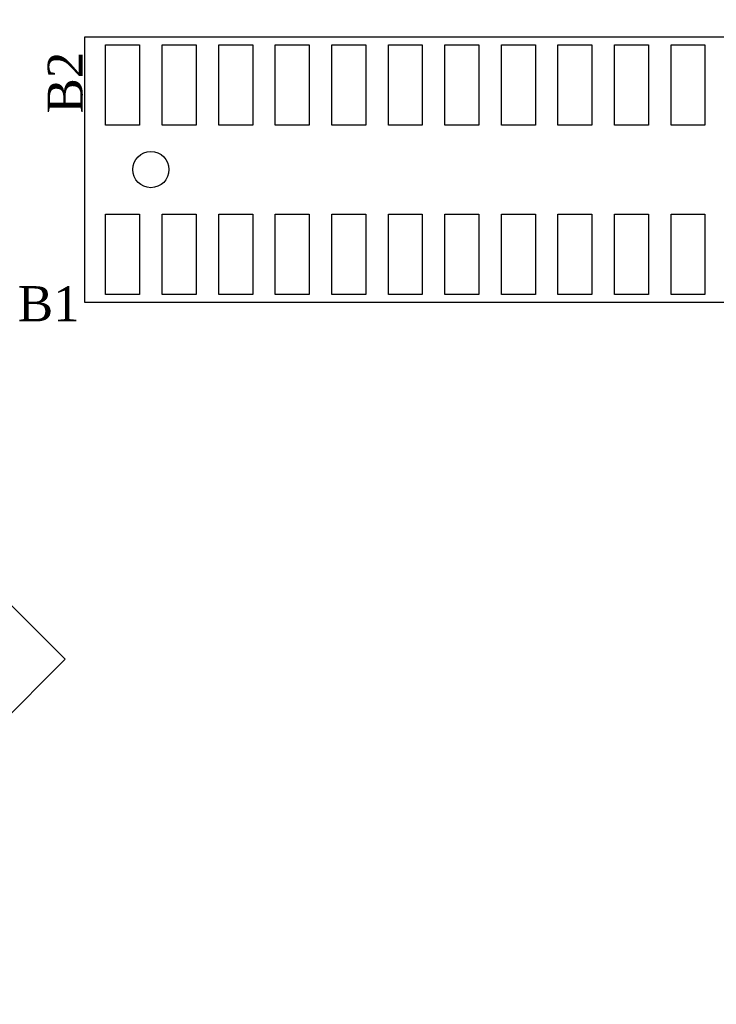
# Model space of a CAD drawing. Header units: millimetres. Extents: x 861 to 1254, y -31 to 249.
# Tile 4 of 49: x 911 to 935, y 123 to 156. Entities that reach past the tile are written whole.
import ezdxf
from ezdxf.enums import TextEntityAlignment as Align

# ---------------------------------------------------------------- set-up
doc = ezdxf.new("R2010")
doc.units = ezdxf.units.MM
doc.header["$LTSCALE"] = 32.67
doc.header["$PDMODE"] = 3
doc.header["$PDSIZE"] = 0.3125
doc.layers.get('0').update_dxf_attribs({"linetype": 'CONTINUOUS'})
doc.layers.get('Defpoints').update_dxf_attribs({"linetype": 'CONTINUOUS'})
doc.layers.add('PACKAGE_GEOMETRY_SILKSCREEN_TOP', color=7, linetype='CONTINUOUS')
doc.layers.add('PIN_TOP', color=10, linetype='CONTINUOUS')
doc.layers.add('尺寸標柱線', color=3, linetype='CONTINUOUS', lineweight=15)
doc.styles.get("Standard").update_dxf_attribs({"font": 'times.ttf', "width": 0.8})
doc.dimstyles.new('ISO-25(2)', dxfattribs={"dimtxt": 3, "dimasz": 2.5, "dimexe": 1, "dimexo": 1, "dimgap": 1, "dimtad": 1, "dimlfac": 0.666667, "dimdsep": 46, "dimtxsty": 'Standard', "dimcen": 2.5, "dimclrd": 3, "dimclre": 3, "dimclrt": 2, "dimadec": 0, "dimazin": 2, "dimtfac": 1, "dimtmove": 0, "dimatfit": 3, "dimfxl": 0, "dimarcsym": 0})

# ---------------------------------------------------------------- blocks, each defined once
blk = doc.blocks.new('*D247')
at = {"layer": 'Defpoints', "color": 0}
for p in [(948.393, 182.277), (948.393, 171.59), (885.909, 94.342)]:
    blk.add_point(p, dxfattribs=at)
at = {"layer": '尺寸標柱線', "color": 3, "lineweight": -2}
blk.add_line((948.393, 172.59), (948.393, 191.058), dxfattribs=at)
at = {"layer": '尺寸標柱線', "color": 2, "insert": (945.863, 187.168), "char_height": 3, "attachment_point": 5, "rotation": 90}
blk.add_mtext('41.66', dxfattribs=at)
blk = doc.blocks.new('*D248')
at = {"layer": 'Defpoints', "color": 0}
for p in [(972.789, 182.318), (972.789, 150.847), (885.909, 94.342)]:
    blk.add_point(p, dxfattribs=at)
at = {"layer": '尺寸標柱線', "color": 3, "lineweight": -2}
blk.add_line((972.789, 151.847), (972.789, 190.975), dxfattribs=at)
at = {"layer": '尺寸標柱線', "color": 2, "insert": (970.259, 187.147), "char_height": 3, "attachment_point": 5, "rotation": 90}
blk.add_mtext('57.92', dxfattribs=at)
blk = doc.blocks.new('*D249')
at = {"layer": 'Defpoints', "color": 0}
for p in [(981.159, 184.186), (981.159, 171.59), (885.909, 94.342)]:
    blk.add_point(p, dxfattribs=at)
at = {"layer": '尺寸標柱線', "color": 3, "lineweight": -2}
blk.add_line((981.159, 172.59), (981.159, 191.002), dxfattribs=at)
at = {"layer": '尺寸標柱線', "color": 2, "insert": (978.629, 188.094), "char_height": 3, "attachment_point": 5, "rotation": 90}
blk.add_mtext('63.5', dxfattribs=at)
blk = doc.blocks.new('*D250')
at = {"layer": 'Defpoints', "color": 0}
for p in [(1015.449, 182.389), (1015.449, 171.59), (885.909, 94.342)]:
    blk.add_point(p, dxfattribs=at)
at = {"layer": '尺寸標柱線', "color": 3, "lineweight": -2}
blk.add_line((1015.449, 172.59), (1015.449, 191.011), dxfattribs=at)
at = {"layer": '尺寸標柱線', "color": 2, "insert": (1012.919, 187.2), "char_height": 3, "attachment_point": 5, "rotation": 90}
blk.add_mtext('86.36', dxfattribs=at)
blk = doc.blocks.new('*D251')
at = {"layer": 'Defpoints', "color": 0}
for p in [(1026.879, 182.233), (1026.879, 169.219), (885.909, 94.342)]:
    blk.add_point(p, dxfattribs=at)
at = {"layer": '尺寸標柱線', "color": 3, "lineweight": -2}
blk.add_line((1026.879, 170.219), (1026.879, 190.862), dxfattribs=at)
at = {"layer": '尺寸標柱線', "color": 2, "insert": (1024.349, 187.048), "char_height": 3, "attachment_point": 5, "rotation": 90}
blk.add_mtext('93.98', dxfattribs=at)
blk = doc.blocks.new('*D252')
at = {"layer": 'Defpoints', "color": 0}
for p in [(987.575, 182.283), (981.369, 139.507), (885.909, 94.342)]:
    blk.add_point(p, dxfattribs=at)
at = {"layer": '尺寸標柱線', "color": 3, "lineweight": -2}
for p, q in [((987.575, 177.283), (987.575, 190.982)), ((981.369, 172.283), (987.575, 177.283)), ((981.369, 140.507), (981.369, 172.283))]:
    blk.add_line(p, q, dxfattribs=at)
at = {"layer": '尺寸標柱線', "color": 2, "insert": (985.044, 187.133), "char_height": 3, "attachment_point": 5, "rotation": 90}
blk.add_mtext('63.64', dxfattribs=at)
blk = doc.blocks.new('*D255')
at = {"layer": 'Defpoints', "color": 0}
for p in [(1025.832, 168.171), (1046.741, 164.566), (885.909, 94.342)]:
    blk.add_point(p, dxfattribs=at)
at = {"layer": '尺寸標柱線', "color": 3, "lineweight": -2}
for p, q in [((1026.832, 168.171), (1036.741, 168.171)), ((1036.741, 168.171), (1041.741, 164.566)), ((1041.741, 164.566), (1055.512, 164.566))]:
    blk.add_line(p, q, dxfattribs=at)
at = {"layer": '尺寸標柱線', "color": 2, "insert": (1051.627, 167.097), "char_height": 3, "attachment_point": 5}
blk.add_mtext('49.22', dxfattribs=at)
blk = doc.blocks.new('*D256')
at = {"layer": 'Defpoints', "color": 0}
for p in [(1014.402, 170.542), (1048.716, 170.542), (885.909, 94.342)]:
    blk.add_point(p, dxfattribs=at)
at = {"layer": '尺寸標柱線', "color": 3, "lineweight": -2}
blk.add_line((1015.402, 170.542), (1055.544, 170.542), dxfattribs=at)
at = {"layer": '尺寸標柱線', "color": 2, "insert": (1052.63, 173.072), "char_height": 3, "attachment_point": 5}
blk.add_mtext('50.8', dxfattribs=at)
blk = doc.blocks.new('*D257')
at = {"layer": 'Defpoints', "color": 0}
for p in [(972.789, 150.847), (1046.724, 150.847), (885.909, 94.342)]:
    blk.add_point(p, dxfattribs=at)
at = {"layer": '尺寸標柱線', "color": 3, "lineweight": -2}
blk.add_line((973.789, 150.847), (1055.396, 150.847), dxfattribs=at)
at = {"layer": '尺寸標柱線', "color": 2, "insert": (1051.56, 153.377), "char_height": 3, "attachment_point": 5}
blk.add_mtext('37.67', dxfattribs=at)
blk = doc.blocks.new('*D258')
at = {"layer": 'Defpoints', "color": 0}
for p in [(981.849, 139.987), (1046.797, 139.987), (885.909, 94.342)]:
    blk.add_point(p, dxfattribs=at)
at = {"layer": '尺寸標柱線', "color": 3, "lineweight": -2}
blk.add_line((982.849, 139.987), (1055.333, 139.987), dxfattribs=at)
at = {"layer": '尺寸標柱線', "color": 2, "insert": (1051.565, 142.517), "char_height": 3, "attachment_point": 5}
blk.add_mtext('30.43', dxfattribs=at)

msp = doc.modelspace()

# ---------------------------------------------------------------- linework, layer by layer
at = {"layer": 'PACKAGE_GEOMETRY_SILKSCREEN_TOP'}
for points in [[(913.397, 146.384), (975.032, 146.384), (975.032, 155.31), (913.397, 155.31)], [(910.464, 136.633), (912.75, 134.347), (910.464, 132.061)]]:
    msp.add_lwpolyline(points, close=True, dxfattribs=at)
at = {"layer": 'PIN_TOP'}
for points in [[(914.115, 152.347), (914.115, 155.052), (915.258, 155.052), (915.258, 152.347)], [(916.02, 152.347), (916.02, 155.052), (917.163, 155.052), (917.163, 152.347)], [(917.925, 152.347), (917.925, 155.052), (919.068, 155.052), (919.068, 152.347)], [(919.83, 152.347), (919.83, 155.052), (920.973, 155.052), (920.973, 152.347)], [(921.735, 152.347), (921.735, 155.052), (922.878, 155.052), (922.878, 152.347)], [(923.64, 152.347), (923.64, 155.052), (924.783, 155.052), (924.783, 152.347)], [(925.545, 152.347), (925.545, 155.052), (926.688, 155.052), (926.688, 152.347)], [(927.45, 152.347), (927.45, 155.052), (928.593, 155.052), (928.593, 152.347)], [(929.355, 152.347), (929.355, 155.052), (930.498, 155.052), (930.498, 152.347)], [(931.26, 152.347), (931.26, 155.052), (932.403, 155.052), (932.403, 152.347)], [(933.165, 152.347), (933.165, 155.052), (934.308, 155.052), (934.308, 152.347)], [(914.115, 146.641), (914.115, 149.347), (915.258, 149.347), (915.258, 146.641)], [(916.02, 146.641), (916.02, 149.347), (917.163, 149.347), (917.163, 146.641)], [(917.925, 146.641), (917.925, 149.347), (919.068, 149.347), (919.068, 146.641)], [(919.83, 146.641), (919.83, 149.347), (920.973, 149.347), (920.973, 146.641)], [(921.735, 146.641), (921.735, 149.347), (922.878, 149.347), (922.878, 146.641)], [(923.64, 146.641), (923.64, 149.347), (924.783, 149.347), (924.783, 146.641)], [(925.545, 146.641), (925.545, 149.347), (926.688, 149.347), (926.688, 146.641)], [(927.45, 146.641), (927.45, 149.347), (928.593, 149.347), (928.593, 146.641)], [(929.355, 146.641), (929.355, 149.347), (930.498, 149.347), (930.498, 146.641)], [(931.26, 146.641), (931.26, 149.347), (932.403, 149.347), (932.403, 146.641)], [(933.165, 146.641), (933.165, 149.347), (934.308, 149.347), (934.308, 146.641)]]:
    msp.add_lwpolyline(points, close=True, dxfattribs=at)
msp.add_circle((915.639, 150.847), 0.61, dxfattribs=at)

# ---------------------------------------------------------------- texts
msp.add_text('B2', height=1.1811, rotation=90).set_placement((913.341, 153.778), align=Align.CENTER)
msp.add_text('B1', height=1.1811).set_placement((912.198, 145.739), align=Align.CENTER)

# ---------------------------------------------------------------- dimensions: what is measured, and where the dimension line sits
at = {"layer": '尺寸標柱線'}
for feature_location, offset, dtype, picture, middle in [((1015.449, 171.59), (0, 10.799), 1, '*D250', (1012.919, 187.2)), ((948.393, 171.59), (0, 10.687), 1, '*D247', (945.863, 187.168)), ((972.789, 150.847), (0, 31.471), 1, '*D248', (970.259, 187.147)), ((981.369, 139.507), (6.205, 42.776), 1, '*D252', (985.044, 187.133)), ((1026.879, 169.219), (0, 13.014), 1, '*D251', (1024.349, 187.048)), ((981.159, 171.59), (0, 12.596), 1, '*D249', (978.629, 188.094)), ((1014.402, 170.542), (34.315, 0), 0, '*D256', (1052.63, 173.072)), ((1025.832, 168.171), (20.909, -3.605), 0, '*D255', (1051.627, 167.097)), ((972.789, 150.847), (73.935, 0), 0, '*D257', (1051.56, 153.377)), ((981.849, 139.987), (64.948, 0), 0, '*D258', (1051.565, 142.517))]:
    dim = msp.add_ordinate_dim(feature_location=feature_location, offset=offset, dtype=dtype, origin=(885.909, 94.342), dimstyle='ISO-25(2)', dxfattribs=at)
    dim.commit()
    dim.dimension.update_dxf_attribs({"geometry": picture, "text_midpoint": middle})

doc.saveas('drawing.dxf')
